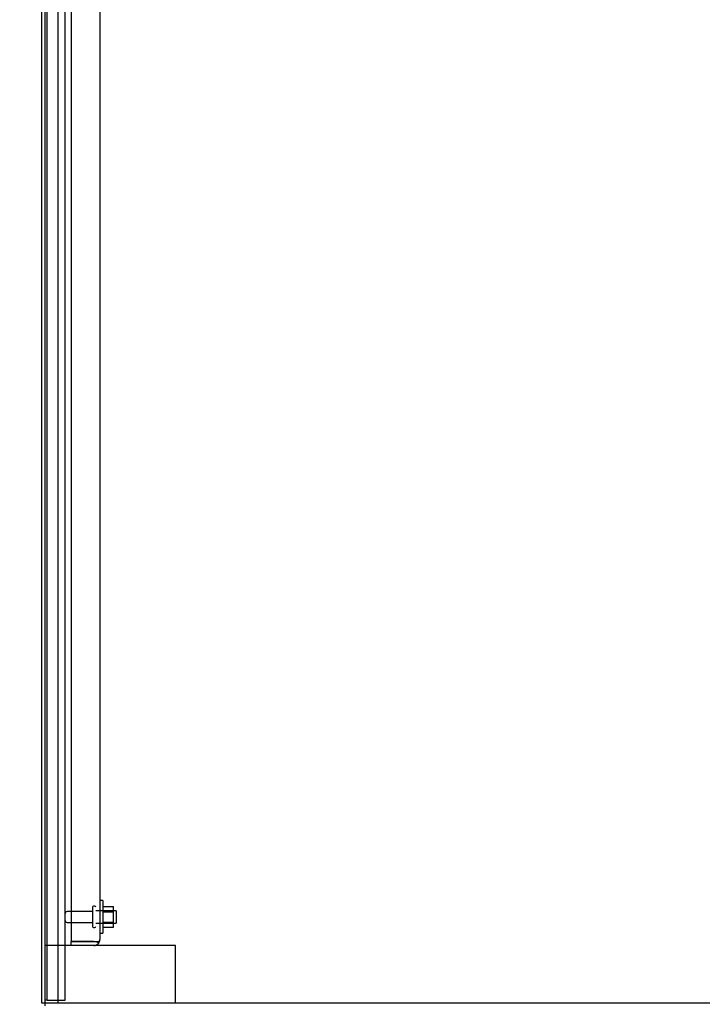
# Model space of a CAD drawing. Header units: inches. Extents: x 2 to 538, y -2 to 358.
# Tile 8 of 43: x 27 to 48, y 151 to 181. Entities that reach past the tile are written whole.
import ezdxf
from ezdxf.enums import TextEntityAlignment as Align
from ezdxf.lldxf.tags import DXFTag

# ---------------------------------------------------------------- set-up
doc = ezdxf.new("R2010")
doc.units = ezdxf.units.IN
doc.header["$MEASUREMENT"] = 0
for name, color, linetype in [('COM43135', 7, 'Continuous'), ('COM50669', 7, 'Continuous'), ('COM55605-2', 7, 'Continuous'), ('COM55738-23', 7, 'Continuous'), ('COM71182-2', 7, 'Continuous'), ('COM71183-4', 7, 'Continuous'), ('Default', 7, 'Continuous'), ('NTS166105', 7, 'Continuous'), ('STD26089', 7, 'Continuous'), ('WAF25059', 7, 'Continuous')]:
    doc.layers.add(name, color=color, linetype=linetype)
doc.styles.add('SEACAD_Times_New_Roman', font='times.ttf')
tags = doc.linetypes.add('HIDDEN2', pattern=[0.1875, 0.125, -0.0625]).pattern_tags.tags
tags[6:7] = [DXFTag(74, 4), DXFTag(75, 0), DXFTag(340, '0'), DXFTag(46, 0.0), DXFTag(50, 0.0), DXFTag(44, 0.0), DXFTag(45, 0.0)]
tags[4:5] = [DXFTag(74, 4), DXFTag(75, 0), DXFTag(340, '0'), DXFTag(46, 0.0), DXFTag(50, 0.0), DXFTag(44, 0.0), DXFTag(45, 0.0)]
doc.dimstyles.new('HAMMOND_(STH_-_540x360)', dxfattribs={"dimtxt": 2, "dimasz": 2.5, "dimexe": 1, "dimexo": 1, "dimgap": 0.5, "dimtad": 0, "dimtih": 1, "dimtoh": 1, "dimzin": 0, "dimdsep": 46, "dimtxsty": 'SEACAD_Times_New_Roman', "dimblk1": '_SE_FILLED', "dimblk2": '_SE_FILLED', "dimsah": 1, "dimcen": 1, "dimadec": 0, "dimazin": 0, "dimtfac": 0.8, "dimtofl": 0, "dimtmove": 0, "dimatfit": 3, "dimfxl": 0, "dimtolj": 1, "dimtzin": 0, "dimarcsym": 0})

# ---------------------------------------------------------------- blocks, each defined once
blk = doc.blocks.new('SE3')
at = {"layer": 'COM43135', "color": 7, "linetype": 'HIDDEN2'}
for p, q in [((28.91, 220.724), (28.91, 152.974)), ((29.785, 220.664), (29.785, 153.034)), ((29.785, 153.034), (29.785, 153.034)), ((29.785, 153.034), (29.785, 153.034)), ((29.785, 153.034), (29.785, 153.034)), ((28.91, 152.849), (28.91, 152.974)), ((29.6, 152.974), (28.91, 152.974)), ((28.91, 152.974), (29.6, 152.974)), ((29.6, 152.849), (28.91, 152.849)), ((29.6, 152.974), (29.6, 152.974)), ((29.6, 152.974), (29.682, 152.974)), ((29.6, 152.974), (29.75, 152.974)), ((29.682, 152.974), (29.75, 152.925))]:
    blk.add_line(p, q, dxfattribs=at)
for start, end in [(323.806, 359.8792), (359.9411, 0), (270, 323.806)]:
    blk.add_arc((29.6, 153.034), 0.185, start, end, dxfattribs=at)
blk.add_open_spline([(29.75, 152.974), (29.761, 152.984), (29.77, 152.994), (29.779, 153.009), (29.781, 153.014), (29.785, 153.024), (29.785, 153.029), (29.785, 153.034)], degree=3, knots=[0, 0, 0, 0, 0.5, 0.5, 0.75, 0.75, 1, 1, 1, 1], dxfattribs=at)
at = {"layer": 'COM50669', "color": 7, "linetype": 'HIDDEN2'}
for p, q in [((28.91, 152.849), (28.098, 152.849)), ((31.955, 152.849), (29.6, 152.849)), ((32.098, 152.849), (31.955, 152.849)), ((32.098, 151.099), (32.098, 152.849))]:
    blk.add_line(p, q, dxfattribs=at)
at = {"layer": 'COM55605-2', "color": 7, "linetype": 'Continuous'}
for p, q in [((28.003, 223.034), (28.003, 151.099)), ((28.003, 151.099), (28.098, 151.099))]:
    blk.add_line(p, q, dxfattribs=at)
at = {"layer": 'COM55605-2', "color": 7, "linetype": 'HIDDEN2'}
blk.add_line((28.503, 223.034), (28.503, 151.099), dxfattribs=at)
at = {"layer": 'COM55738-23', "color": 7, "linetype": 'HIDDEN2'}
for p, q in [((28.17, 151.181), (28.17, 222.931)), ((28.723, 151.181), (28.723, 222.931)), ((28.17, 151.181), (28.098, 151.181)), ((28.17, 151.181), (28.286, 151.181)), ((28.286, 151.181), (28.536, 151.181)), ((28.536, 151.181), (28.723, 151.181))]:
    blk.add_line(p, q, dxfattribs=at)
at = {"layer": 'COM71182-2', "color": 7, "linetype": 'Continuous'}
for p, q in [((28.098, 223.034), (28.098, 151.099)), ((28.098, 151.099), (52.596, 151.099))]:
    blk.add_line(p, q, dxfattribs=at)
at = {"layer": 'COM71183-4', "color": 7, "linetype": 'Continuous'}
blk.add_line((28.098, 151.099), (28.098, 151.004), dxfattribs=at)
at = {"layer": 'NTS166105', "color": 7, "linetype": 'HIDDEN2'}
for p, q in [((29.881, 154.04), (30.201, 154.04)), ((30.201, 153.878), (30.201, 154.04)), ((29.881, 153.878), (30.201, 153.878)), ((30.201, 153.569), (30.201, 153.878)), ((29.881, 153.569), (30.201, 153.569)), ((29.881, 153.408), (30.201, 153.408)), ((30.201, 153.408), (30.201, 153.569))]:
    blk.add_line(p, q, dxfattribs=at)
at = {"layer": 'STD26089', "color": 7, "linetype": 'HIDDEN2'}
for p, q in [((29.56, 154.019), (29.56, 153.429)), ((29.63, 154.049), (29.59, 154.049)), ((29.56, 153.89), (28.783, 153.89)), ((30.285, 153.911), (29.66, 153.911)), ((30.285, 153.911), (30.285, 153.536)), ((28.783, 153.558), (29.56, 153.558)), ((29.59, 153.399), (29.63, 153.399)), ((29.66, 153.536), (30.285, 153.536))]:
    blk.add_line(p, q, dxfattribs=at)
for centre, radius, start, end in [((29.59, 154.019), 0.03, 90, 180), ((29.63, 154.019), 0.03, 0, 90), ((28.783, 153.83), 0.06, 90, 180), ((28.783, 153.618), 0.06, 180, 270), ((29.59, 153.429), 0.03, 180, 270), ((29.63, 153.429), 0.03, 270, 0)]:
    blk.add_arc(centre, radius, start, end, dxfattribs=at)
at = {"layer": 'WAF25059', "color": 7, "linetype": 'HIDDEN2'}
for p, q in [((29.881, 154.224), (29.785, 154.224)), ((29.881, 154.224), (29.881, 153.224)), ((29.785, 153.224), (29.881, 153.224))]:
    blk.add_line(p, q, dxfattribs=at)
blk = doc.blocks.new('DMBLK3132')
at = {"layer": 'Default', "linetype": 'Continuous'}
for points in [[(25.503, 229.671), (25.503, 228.838), (28.003, 229.255)], [(42.536, 229.671), (40.036, 229.255), (42.536, 228.838)]]:
    blk.add_hatch(color=7, dxfattribs=at).paths.add_polyline_path(points)
at = {"layer": 'Default', "color": 7, "linetype": 'Continuous'}
for p, q in [((28.003, 224.034), (28.003, 230.255)), ((40.036, 224.369), (40.036, 230.255)), ((23.003, 229.255), (28.003, 229.255)), ((40.036, 229.255), (45.036, 229.255))]:
    blk.add_line(p, q, dxfattribs=at)
at = {"layer": 'Default', "color": 7, "linetype": 'Continuous', "style": 'SEACAD_Times_New_Roman'}
for s, p in [('12.03', (30.607, 230.255)), ('TYP', (31.223, 227.255))]:
    blk.add_text(s, height=2, dxfattribs=at).set_placement(p, align=Align.TOP_LEFT)
blk = doc.blocks.new('_SE_FILLED')
at = {"color": 0}
blk.add_line((0, 0), (-1, 0), dxfattribs=at)
blk.add_solid([(0, 0), (-1, -0.1665), (-1, 0.1665), (0, 0)], dxfattribs=at)
blk = doc.blocks.new('DMBLK3133')
at = {"layer": 'Default', "linetype": 'Continuous'}
for points in [[(14.849, 220.629), (15.682, 220.629), (15.266, 223.129)], [(14.849, 141.504), (15.266, 139.004), (15.682, 141.504)]]:
    blk.add_hatch(color=7, dxfattribs=at).paths.add_polyline_path(points)
at = {"layer": 'Default', "color": 7, "linetype": 'Continuous'}
for p, q in [((27.098, 223.129), (14.266, 223.129)), ((15.266, 182.766), (15.266, 223.129)), ((15.266, 139.004), (15.266, 180.066)), ((39.347, 139.004), (14.266, 139.004))]:
    blk.add_line(p, q, dxfattribs=at)
at = {"layer": 'Default', "color": 7, "linetype": 'Continuous', "style": 'SEACAD_Times_New_Roman'}
blk.add_text('84.13', height=2, dxfattribs=at).set_placement((11.853, 182.066), align=Align.TOP_LEFT)

msp = doc.modelspace()

# ---------------------------------------------------------------- block references
at = {"layer": 'Default'}
msp.add_blockref('SE3', (0, 0), dxfattribs=at)

# ---------------------------------------------------------------- dimensions: what is measured, and where the dimension line sits
at = {"layer": 'Default', "color": 7, "linetype": 'Continuous'}
dim = msp.add_linear_dim(base=(40.036, 229.255), p1=(28.003, 151.099), p2=(40.036, 223.369), text='\\A1;<>\\PTYP', dimstyle='HAMMOND_(STH_-_540x360)', dxfattribs=at)
dim.commit()
dim.dimension.update_dxf_attribs({"geometry": 'DMBLK3132', "text_midpoint": (34.02, 229.255), "dimtype": 160})
dim = msp.add_linear_dim(base=(15.265809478, 223.128915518), p1=(40.347310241, 139.003915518), p2=(28.098310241, 223.128915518), angle=90, text='\\A1;<>', dimstyle='HAMMOND_(STH_-_540x360)', dxfattribs=at)
dim.commit()
dim.dimension.update_dxf_attribs({"geometry": 'DMBLK3133', "text_midpoint": (15.265809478, 181.066415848), "dimtype": 160})

doc.saveas('drawing.dxf')
